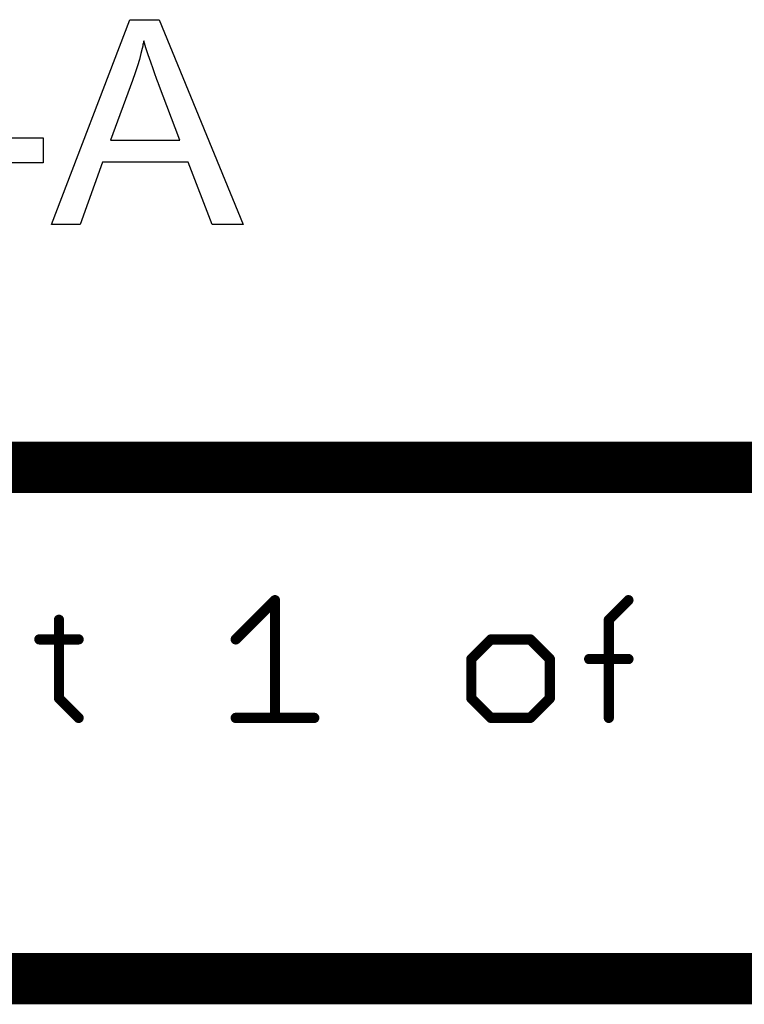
# Model space of a CAD drawing. Extents: x -2 to 8.5, y -2.9 to 5.2.
# Tile 128 of 207: x 7.672 to 7.955, y -2.883 to -2.498. Entities that reach past the tile are written whole.
import ezdxf

# ---------------------------------------------------------------- set-up
doc = ezdxf.new("R2010")
doc.units = 0
doc.layers.get('0').update_dxf_attribs({"linetype": 'CONTINUOUS'})
doc.layers.add('acc-ni-360-20-out-a_document', color=1, linetype='CONTINUOUS')

# ---------------------------------------------------------------- blocks, each defined once
blk = doc.blocks.new('D38')
at = {"const_width": 0.001}
blk.add_lwpolyline([(-0.0005, 0, 1), (0.0005, 0, 1)], format="xyb", close=True, dxfattribs=at)
blk = doc.blocks.new('D40')
at = {"const_width": 0.002}
blk.add_lwpolyline([(-0.001, 0, 1), (0.001, 0, 1)], format="xyb", close=True, dxfattribs=at)

msp = doc.modelspace()

# ---------------------------------------------------------------- linework, layer by layer
at = {"layer": 'acc-ni-360-20-out-a_document', "color": 1}
for points in [[(7.759588, -2.578232), (7.747555, -2.578232), (7.738183, -2.553935), (7.70463, -2.553935), (7.695953, -2.578232), (7.68473, -2.578232), (7.715275, -2.498168), (7.726845, -2.498168), (7.759588, -2.578232)], [(7.720828, -2.506498), (7.720828, -2.506614), (7.720713, -2.506845), (7.720713, -2.507308), (7.720481, -2.507771), (7.720365, -2.508581), (7.720134, -2.50939), (7.719671, -2.511357), (7.719093, -2.513671), (7.718283, -2.516217), (7.717473, -2.518994), (7.716432, -2.521886), (7.707754, -2.545258), (7.734828, -2.545258), (7.726498, -2.523274), (7.726498, -2.523159), (7.726382, -2.522812), (7.72615, -2.522233), (7.725919, -2.521539), (7.725572, -2.520729), (7.725225, -2.519688), (7.724878, -2.518531), (7.724415, -2.517374), (7.723489, -2.514713), (7.722564, -2.511936), (7.721638, -2.509159), (7.720828, -2.506498)], [(7.68149, -2.554166), (7.651061, -2.554166), (7.651061, -2.544332), (7.68149, -2.544332), (7.68149, -2.554166)]]:
    msp.add_lwpolyline(points, dxfattribs=at)
for points, const_width in [([(7.333818, -2.6732), (8.133818, -2.6732)], 0.02), ([(7.756707, -2.740507), (7.772053, -2.725161)], 0.004), ([(7.772053, -2.7712), (7.772053, -2.725161)], 0.004), ([(7.77276, -2.725868), (7.77276, -2.725868)], 0.002), ([(7.77276, -2.725868), (7.77276, -2.725868)], 0.002), ([(7.773053, -2.725161), (7.773053, -2.725161)], 0.002), ([(7.773053, -2.725161), (7.773053, -2.725161)], 0.002), ([(7.902498, -2.732834), (7.910171, -2.725161)], 0.004), ([(7.910878, -2.725868), (7.910878, -2.725868)], 0.002), ([(7.910878, -2.725868), (7.910878, -2.725868)], 0.002), ([(7.687648, -2.763527), (7.687648, -2.732834)], 0.004), ([(7.688648, -2.732834), (7.688648, -2.732834)], 0.002), ([(7.688648, -2.732834), (7.688648, -2.732834)], 0.002), ([(7.902498, -2.7712), (7.902498, -2.732834)], 0.004), ([(7.901791, -2.732127), (7.901791, -2.732127)], 0.002), ([(7.901791, -2.732127), (7.901791, -2.732127)], 0.002), ([(7.903498, -2.732834), (7.903498, -2.732834)], 0.002), ([(7.903498, -2.732834), (7.903498, -2.732834)], 0.002), ([(7.679975, -2.740507), (7.695321, -2.740507)], 0.004), ([(7.679975, -2.739507), (7.679975, -2.739507)], 0.002), ([(7.679975, -2.739507), (7.679975, -2.739507)], 0.002), ([(7.695321, -2.741507), (7.695321, -2.741507)], 0.002), ([(7.695321, -2.741507), (7.695321, -2.741507)], 0.002), ([(7.756, -2.7398), (7.756, -2.7398)], 0.002), ([(7.756, -2.7398), (7.756, -2.7398)], 0.002), ([(7.848786, -2.74818), (7.856459, -2.740507)], 0.004), ([(7.856459, -2.740507), (7.871805, -2.740507)], 0.004), ([(7.856459, -2.739507), (7.856459, -2.739507)], 0.002), ([(7.856459, -2.739507), (7.856459, -2.739507)], 0.002), ([(7.857166, -2.741214), (7.857166, -2.741214)], 0.002), ([(7.857166, -2.741214), (7.857166, -2.741214)], 0.002), ([(7.871805, -2.740507), (7.879478, -2.74818)], 0.004), ([(7.871805, -2.741507), (7.871805, -2.741507)], 0.002), ([(7.871805, -2.741507), (7.871805, -2.741507)], 0.002), ([(7.872512, -2.7398), (7.872512, -2.7398)], 0.002), ([(7.872512, -2.7398), (7.872512, -2.7398)], 0.002), ([(7.848786, -2.763527), (7.848786, -2.74818)], 0.004), ([(7.848078, -2.747473), (7.848078, -2.747473)], 0.002), ([(7.848078, -2.747473), (7.848078, -2.747473)], 0.002), ([(7.849786, -2.74818), (7.849786, -2.74818)], 0.002), ([(7.849786, -2.74818), (7.849786, -2.74818)], 0.002), ([(7.879478, -2.763527), (7.879478, -2.74818)], 0.004), ([(7.878771, -2.748888), (7.878771, -2.748888)], 0.002), ([(7.878771, -2.748888), (7.878771, -2.748888)], 0.002), ([(7.880478, -2.74818), (7.880478, -2.74818)], 0.002), ([(7.880478, -2.74818), (7.880478, -2.74818)], 0.002), ([(7.894825, -2.74818), (7.910171, -2.74818)], 0.004), ([(7.894825, -2.74718), (7.894825, -2.74718)], 0.002), ([(7.894825, -2.74718), (7.894825, -2.74718)], 0.002), ([(7.910171, -2.74918), (7.910171, -2.74918)], 0.002), ([(7.910171, -2.74918), (7.910171, -2.74918)], 0.002), ([(7.687648, -2.763527), (7.695321, -2.7712)], 0.004), ([(7.686648, -2.763527), (7.686648, -2.763527)], 0.002), ([(7.686648, -2.763527), (7.686648, -2.763527)], 0.002), ([(7.688355, -2.76282), (7.688355, -2.76282)], 0.002), ([(7.688355, -2.76282), (7.688355, -2.76282)], 0.002), ([(7.848786, -2.763527), (7.856459, -2.7712)], 0.004), ([(7.847786, -2.763527), (7.847786, -2.763527)], 0.002), ([(7.847786, -2.763527), (7.847786, -2.763527)], 0.002), ([(7.849493, -2.76282), (7.849493, -2.76282)], 0.002), ([(7.849493, -2.76282), (7.849493, -2.76282)], 0.002), ([(7.871805, -2.7712), (7.879478, -2.763527)], 0.004), ([(7.878478, -2.763527), (7.878478, -2.763527)], 0.002), ([(7.878478, -2.763527), (7.878478, -2.763527)], 0.002), ([(7.880185, -2.764234), (7.880185, -2.764234)], 0.002), ([(7.880185, -2.764234), (7.880185, -2.764234)], 0.002), ([(7.694614, -2.771907), (7.694614, -2.771907)], 0.002), ([(7.694614, -2.771907), (7.694614, -2.771907)], 0.002), ([(7.756707, -2.7712), (7.7874, -2.7712)], 0.004), ([(7.756707, -2.7702), (7.756707, -2.7702)], 0.002), ([(7.756707, -2.7702), (7.756707, -2.7702)], 0.002), ([(7.771053, -2.7712), (7.771053, -2.7712)], 0.002), ([(7.771053, -2.7712), (7.771053, -2.7712)], 0.002), ([(7.7874, -2.7722), (7.7874, -2.7722)], 0.002), ([(7.7874, -2.7722), (7.7874, -2.7722)], 0.002), ([(7.856459, -2.7712), (7.871805, -2.7712)], 0.004), ([(7.855752, -2.771907), (7.855752, -2.771907)], 0.002), ([(7.855752, -2.771907), (7.855752, -2.771907)], 0.002), ([(7.856459, -2.7702), (7.856459, -2.7702)], 0.002), ([(7.856459, -2.7702), (7.856459, -2.7702)], 0.002), ([(7.871098, -2.770493), (7.871098, -2.770493)], 0.002), ([(7.871098, -2.770493), (7.871098, -2.770493)], 0.002), ([(7.871805, -2.7722), (7.871805, -2.7722)], 0.002), ([(7.871805, -2.7722), (7.871805, -2.7722)], 0.002), ([(7.901498, -2.7712), (7.901498, -2.7712)], 0.002), ([(7.901498, -2.7712), (7.901498, -2.7712)], 0.002), ([(7.333818, -2.8732), (8.533818, -2.8732)], 0.02)]:
    msp.add_lwpolyline(points, dxfattribs=dict(at, const_width=const_width))
at = {"layer": 'acc-ni-360-20-out-a_document', "color": 1, "const_width": 0.002}
for points in [[(7.773053, -2.725161, 1), (7.771053, -2.725161)], [(7.77276, -2.725868, 1), (7.771346, -2.724454)], [(7.910878, -2.725868, 1), (7.909464, -2.724454)], [(7.688648, -2.732834, 1), (7.686648, -2.732834)], [(7.903498, -2.732834, 1), (7.901498, -2.732834)], [(7.901791, -2.732127, 1), (7.903205, -2.733541)], [(7.679975, -2.739507, 1), (7.679975, -2.741507)], [(7.695321, -2.741507, 1), (7.695321, -2.739507)], [(7.756, -2.7398, 1), (7.757414, -2.741214)], [(7.856459, -2.739507, 1), (7.856459, -2.741507)], [(7.857166, -2.741214, 1), (7.855752, -2.7398)], [(7.872512, -2.7398, 1), (7.871098, -2.741214)], [(7.871805, -2.741507, 1), (7.871805, -2.739507)], [(7.848078, -2.747473, 1), (7.849493, -2.748888)], [(7.849786, -2.74818, 1), (7.847786, -2.74818)], [(7.880478, -2.74818, 1), (7.878478, -2.74818)], [(7.878771, -2.748888, 0.999854), (7.880185, -2.747473)], [(7.894825, -2.74718, 1), (7.894825, -2.74918)], [(7.910171, -2.74918, 1), (7.910171, -2.74718)], [(7.688355, -2.76282, 1), (7.686941, -2.764234)], [(7.686648, -2.763527, 1), (7.688648, -2.763527)], [(7.849493, -2.76282, 1.000854), (7.848078, -2.764234)], [(7.847786, -2.763527, 1), (7.849786, -2.763527)], [(7.878478, -2.763527, 1), (7.880478, -2.763527)], [(7.880185, -2.764234, 1), (7.878771, -2.76282)], [(7.694614, -2.771907, 1), (7.696028, -2.770493)], [(7.756707, -2.7702, 1), (7.756707, -2.7722)], [(7.771053, -2.7712, 1), (7.773053, -2.7712)], [(7.7874, -2.7722, 1), (7.7874, -2.7702)], [(7.856459, -2.7702, 1), (7.856459, -2.7722)], [(7.855752, -2.771907, 1), (7.857166, -2.770493)], [(7.871098, -2.770493, 1), (7.872512, -2.771907)], [(7.871805, -2.7722, 1), (7.871805, -2.7702)], [(7.901498, -2.7712, 1), (7.903498, -2.7712)]]:
    msp.add_lwpolyline(points, format="xyb", dxfattribs=at)

# ---------------------------------------------------------------- block references
at = {"layer": 'acc-ni-360-20-out-a_document'}
for name, p in [('D40', (7.772053, -2.725161)), ('D40', (7.772053, -2.725161)), ('D38', (7.771053, -2.725161)), ('D38', (7.771346, -2.724454)), ('D38', (7.77276, -2.725868)), ('D38', (7.77276, -2.725868)), ('D38', (7.77276, -2.725868)), ('D38', (7.773053, -2.725161)), ('D38', (7.773053, -2.725161)), ('D38', (7.773053, -2.725161)), ('D40', (7.910171, -2.725161)), ('D38', (7.909464, -2.724454)), ('D38', (7.910878, -2.725868)), ('D38', (7.910878, -2.725868)), ('D38', (7.910878, -2.725868)), ('D40', (7.687648, -2.732834)), ('D38', (7.686648, -2.732834)), ('D38', (7.688648, -2.732834)), ('D38', (7.688648, -2.732834)), ('D38', (7.688648, -2.732834)), ('D40', (7.902498, -2.732834)), ('D40', (7.902498, -2.732834)), ('D38', (7.901498, -2.732834)), ('D38', (7.901791, -2.732127)), ('D38', (7.901791, -2.732127)), ('D38', (7.901791, -2.732127)), ('D38', (7.903205, -2.733541)), ('D38', (7.903498, -2.732834)), ('D38', (7.903498, -2.732834)), ('D38', (7.903498, -2.732834)), ('D40', (7.679975, -2.740507)), ('D38', (7.679975, -2.739507)), ('D38', (7.679975, -2.739507)), ('D38', (7.679975, -2.739507)), ('D38', (7.679975, -2.741507)), ('D40', (7.695321, -2.740507)), ('D38', (7.695321, -2.739507)), ('D38', (7.695321, -2.741507)), ('D38', (7.695321, -2.741507)), ('D38', (7.695321, -2.741507)), ('D40', (7.756707, -2.740507)), ('D38', (7.756, -2.7398)), ('D38', (7.756, -2.7398)), ('D38', (7.756, -2.7398)), ('D38', (7.757414, -2.741214)), ('D40', (7.856459, -2.740507)), ('D40', (7.856459, -2.740507)), ('D38', (7.855752, -2.7398)), ('D38', (7.856459, -2.739507)), ('D38', (7.856459, -2.739507)), ('D38', (7.856459, -2.739507)), ('D38', (7.856459, -2.741507)), ('D38', (7.857166, -2.741214)), ('D38', (7.857166, -2.741214)), ('D38', (7.857166, -2.741214)), ('D40', (7.871805, -2.740507)), ('D40', (7.871805, -2.740507)), ('D38', (7.871098, -2.741214)), ('D38', (7.871805, -2.739507)), ('D38', (7.871805, -2.741507)), ('D38', (7.871805, -2.741507)), ('D38', (7.871805, -2.741507)), ('D38', (7.872512, -2.7398)), ('D38', (7.872512, -2.7398)), ('D38', (7.872512, -2.7398)), ('D40', (7.848786, -2.74818)), ('D40', (7.848786, -2.74818)), ('D38', (7.847786, -2.74818)), ('D38', (7.848078, -2.747473)), ('D38', (7.848078, -2.747473)), ('D38', (7.848078, -2.747473)), ('D38', (7.849493, -2.748888)), ('D38', (7.849786, -2.74818)), ('D38', (7.849786, -2.74818)), ('D38', (7.849786, -2.74818)), ('D40', (7.879478, -2.74818)), ('D40', (7.879478, -2.74818)), ('D38', (7.878478, -2.74818)), ('D38', (7.878771, -2.748888)), ('D38', (7.878771, -2.748888)), ('D38', (7.878771, -2.748888)), ('D38', (7.880185, -2.747473)), ('D38', (7.880478, -2.74818)), ('D38', (7.880478, -2.74818)), ('D38', (7.880478, -2.74818)), ('D40', (7.894825, -2.74818)), ('D38', (7.894825, -2.74718)), ('D38', (7.894825, -2.74718)), ('D38', (7.894825, -2.74718)), ('D38', (7.894825, -2.74918)), ('D40', (7.910171, -2.74818)), ('D38', (7.910171, -2.74718)), ('D38', (7.910171, -2.74918)), ('D38', (7.910171, -2.74918)), ('D38', (7.910171, -2.74918)), ('D40', (7.687648, -2.763527)), ('D40', (7.687648, -2.763527)), ('D38', (7.686648, -2.763527)), ('D38', (7.686648, -2.763527)), ('D38', (7.686648, -2.763527)), ('D38', (7.686941, -2.764234)), ('D38', (7.688355, -2.76282)), ('D38', (7.688355, -2.76282)), ('D38', (7.688355, -2.76282)), ('D38', (7.688648, -2.763527)), ('D40', (7.848786, -2.763527)), ('D40', (7.848786, -2.763527)), ('D38', (7.847786, -2.763527)), ('D38', (7.847786, -2.763527)), ('D38', (7.847786, -2.763527)), ('D38', (7.848078, -2.764234)), ('D38', (7.849493, -2.76282)), ('D38', (7.849493, -2.76282)), ('D38', (7.849493, -2.76282)), ('D38', (7.849786, -2.763527)), ('D40', (7.879478, -2.763527)), ('D38', (7.878478, -2.763527)), ('D38', (7.878478, -2.763527)), ('D38', (7.878478, -2.763527)), ('D38', (7.878771, -2.76282)), ('D38', (7.880185, -2.764234)), ('D38', (7.880185, -2.764234)), ('D38', (7.880185, -2.764234)), ('D38', (7.880478, -2.763527)), ('D40', (7.695321, -2.7712)), ('D38', (7.694614, -2.771907)), ('D38', (7.694614, -2.771907)), ('D38', (7.694614, -2.771907)), ('D38', (7.696028, -2.770493)), ('D40', (7.756707, -2.7712)), ('D38', (7.756707, -2.7702)), ('D38', (7.756707, -2.7702)), ('D38', (7.756707, -2.7702)), ('D38', (7.756707, -2.7722)), ('D40', (7.772053, -2.7712)), ('D38', (7.771053, -2.7712)), ('D38', (7.771053, -2.7712)), ('D38', (7.771053, -2.7712)), ('D38', (7.773053, -2.7712)), ('D40', (7.7874, -2.7712)), ('D38', (7.7874, -2.7702)), ('D38', (7.7874, -2.7722)), ('D38', (7.7874, -2.7722)), ('D38', (7.7874, -2.7722)), ('D40', (7.856459, -2.7712)), ('D40', (7.856459, -2.7712)), ('D38', (7.855752, -2.771907)), ('D38', (7.855752, -2.771907)), ('D38', (7.855752, -2.771907)), ('D38', (7.856459, -2.7702)), ('D38', (7.856459, -2.7702)), ('D38', (7.856459, -2.7702)), ('D38', (7.856459, -2.7722)), ('D38', (7.857166, -2.770493)), ('D40', (7.871805, -2.7712)), ('D38', (7.871098, -2.770493)), ('D38', (7.871098, -2.770493)), ('D38', (7.871098, -2.770493)), ('D38', (7.871805, -2.7702)), ('D38', (7.871805, -2.7722)), ('D38', (7.871805, -2.7722)), ('D38', (7.871805, -2.7722)), ('D38', (7.872512, -2.771907)), ('D40', (7.902498, -2.7712)), ('D38', (7.901498, -2.7712)), ('D38', (7.901498, -2.7712)), ('D38', (7.901498, -2.7712)), ('D38', (7.903498, -2.7712))]:
    msp.add_blockref(name, p, dxfattribs=at)

doc.saveas('drawing.dxf')
